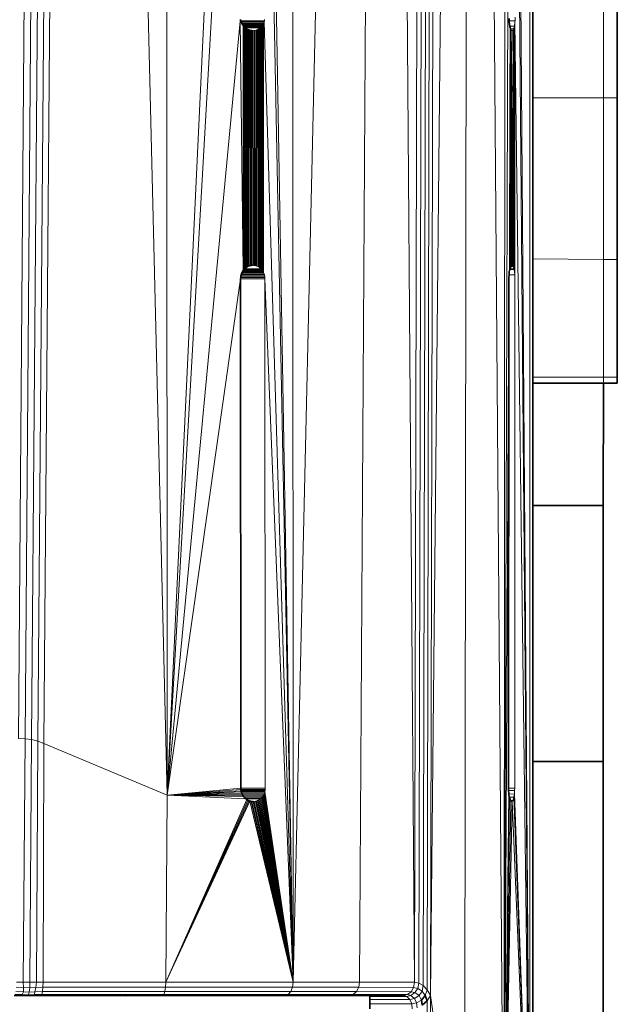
# Model space of a CAD drawing. Header units: inches. Extents: x 1 to 102, y 1 to 36.
# Tile 46 of 59: x 99.52 to 101.75, y 10.57 to 14.24. Entities that reach past the tile are written whole.
import ezdxf

# ---------------------------------------------------------------- set-up
doc = ezdxf.new("R2010")
doc.units = ezdxf.units.IN
doc.header["$MEASUREMENT"] = 0
doc.layers.add('Default', color=7, linetype='Continuous')

msp = doc.modelspace()

# ---------------------------------------------------------------- linework, layer by layer
at = {"layer": 'Default', "color": 9, "lineweight": 0, "true_color": 0xcbcbcb, "transparency": 33554687}
for p, q in [((99.5193, 11.559), (99.6281, 25.509)), ((99.6281, 25.509), (99.5193, 11.559)), ((99.653, 25.5089), (99.5438, 11.5579)), ((99.5438, 11.5579), (99.653, 25.5089)), ((99.6778, 25.5088), (99.5681, 11.5544)), ((101.4366, 11.4734), (101.4366, 12.4276)), ((101.4366, 12.4276), (101.6999, 12.4276)), ((101.6999, 12.4276), (101.6999, 11.4734)), ((99.5193, 11.559), (99.5438, 11.5579)), ((99.5438, 11.5579), (99.5193, 11.559)), ((99.5438, 11.5579), (99.5371, 10.6499)), ((99.5371, 10.6499), (99.5438, 11.5579)), ((99.5681, 11.5544), (99.5438, 11.5579)), ((99.5438, 11.5579), (99.5681, 11.5544)), ((99.5681, 11.5544), (99.5619, 10.6499)), ((101.6999, 11.4734), (101.4366, 11.4734)), ((99.5371, 10.6499), (99.5122, 10.6499)), ((99.5619, 10.6499), (99.5371, 10.6499))]:
    msp.add_line(p, q, dxfattribs=at).dxf.unprotected_set("ltscale", 0)
at = {"layer": 'Default', "color": 7, "lineweight": 15, "ltscale": 5.215923, "transparency": 33554687}
for p, q in [((99.6281, 25.509), (99.5193, 11.559)), ((99.653, 25.5089), (99.5438, 11.5579)), ((99.6778, 25.5088), (99.5681, 11.5544)), ((99.7025, 25.5087), (99.5918, 11.5485)), ((99.6146, 11.5403), (99.7269, 25.5086)), ((100.0653, 25.5075), (100.074, 11.3476)), ((100.543, 10.6499), (100.5407, 25.4947)), ((100.7904, 10.6499), (100.885, 25.5121)), ((101.0307, 25.5133), (100.9962, 10.6499)), ((101.0123, 10.6466), (101.0472, 25.5134)), ((101.028, 10.6369), (101.0627, 25.5135)), ((101.0426, 10.6211), (101.0771, 25.5135)), ((101.0904, 25.5135), (101.0555, 10.5998)), ((101.1819, 9.7049), (101.2033, 25.4288)), ((101.3296, 9.7049), (101.3408, 25.4386)), ((101.426, 9.7379), (101.4249, 25.3925)), ((100.3454, 17.0766), (100.074, 11.3476)), ((100.543, 10.6499), (100.4316, 17.1019)), ((101.426, 9.7379), (101.3725, 17.1019)), ((101.3721, 16.1629), (101.426, 9.7379)), ((100.074, 11.3476), (100.346, 16.1447)), ((100.4365, 16.1485), (100.543, 10.6499)), ((101.3497, 16.1461), (101.3296, 9.7049)), ((101.7, 14.787), (101.7, 13.9486)), ((101.3713, 14.2485), (101.3709, 14.2352)), ((100.3457, 14.2342), (100.074, 11.3476)), ((100.3473, 14.2388), (100.3457, 14.2342)), ((100.3572, 13.3043), (100.3457, 14.2342)), ((100.3457, 14.2342), (100.349, 14.2342)), ((100.3462, 14.2388), (100.3473, 14.2388)), ((100.3487, 14.2357), (100.4362, 14.2357)), ((100.3499, 14.2312), (100.4349, 14.2312)), ((100.3516, 14.2269), (100.4332, 14.2269)), ((100.3536, 14.2228), (100.4313, 14.2228)), ((100.3559, 14.219), (100.4289, 14.219)), ((100.3572, 13.3043), (100.3567, 14.2178)), ((100.3585, 14.2154), (100.4263, 14.2154)), ((100.3599, 13.3078), (100.3594, 14.2143)), ((100.3614, 14.2121), (100.4234, 14.2121)), ((100.4203, 14.2091), (100.4234, 14.2121)), ((100.4234, 14.2121), (100.4229, 13.311)), ((100.4234, 14.2121), (100.4263, 14.2154)), ((100.4263, 14.2154), (100.4259, 13.3078)), ((100.4263, 14.2154), (100.4289, 14.219)), ((100.4289, 14.219), (100.4286, 13.3043)), ((100.4289, 14.219), (100.4313, 14.2228)), ((100.4313, 14.2228), (100.4311, 13.3005)), ((100.4313, 14.2228), (100.4332, 14.2269)), ((100.4332, 14.2269), (100.4349, 14.2312)), ((100.4332, 14.2269), (100.4332, 13.2965)), ((100.4349, 14.2312), (100.4362, 14.2357)), ((100.4349, 14.2312), (100.543, 10.6499)), ((100.4362, 14.2357), (100.4371, 14.2404)), ((101.3491, 14.2354), (101.3709, 14.2352)), ((101.3513, 14.2154), (101.3684, 14.2154)), ((101.3684, 14.2154), (101.366, 14.2064)), ((101.3703, 14.2313), (101.3684, 14.2154)), ((101.3702, 13.2879), (101.3684, 14.2154)), ((101.3702, 13.2879), (101.3703, 14.2313)), ((101.3703, 14.2313), (101.3709, 14.2352)), ((101.3703, 14.2313), (101.426, 9.7379)), ((100.3629, 13.311), (100.3624, 14.2111)), ((100.3646, 14.2091), (100.4203, 14.2091)), ((100.3651, 13.313), (100.3656, 14.2082)), ((100.3685, 13.3156), (100.3691, 14.2056)), ((100.3721, 13.318), (100.3728, 14.2034)), ((100.3759, 13.3199), (100.3767, 14.2016)), ((100.38, 13.3215), (100.3808, 14.2002)), ((100.3841, 13.3226), (100.3851, 14.1992)), ((100.3885, 13.3233), (100.388, 14.1988)), ((100.3924, 14.1985), (100.3969, 14.1988)), ((100.3929, 13.3235), (100.3924, 14.1985)), ((100.3969, 14.1988), (100.4012, 14.1995)), ((100.3969, 14.1988), (100.3974, 13.3233)), ((100.4012, 14.1995), (100.4003, 13.3229)), ((100.4012, 14.1995), (100.4054, 14.2006)), ((100.4054, 14.2006), (100.4045, 13.3219)), ((100.4054, 14.2006), (100.4094, 14.2022)), ((100.4094, 14.2022), (100.4086, 13.3205)), ((100.4094, 14.2022), (100.4132, 14.2041)), ((100.4132, 14.2041), (100.4125, 13.3187)), ((100.4132, 14.2041), (100.4169, 14.2064)), ((100.4169, 14.2064), (100.4162, 13.3165)), ((100.4169, 14.2064), (100.4203, 14.2091)), ((100.4203, 14.2091), (100.4197, 13.3139)), ((101.354, 14.2056), (101.3535, 13.9486)), ((101.354, 14.2056), (101.366, 14.2064)), ((101.3568, 13.9486), (101.354, 14.2056)), ((101.3552, 13.9486), (101.354, 14.2056)), ((101.3702, 13.2879), (101.3569, 14.2002)), ((101.3631, 14.2006), (101.3621, 14.1995)), ((101.3702, 13.2879), (101.3621, 14.1995)), ((101.366, 14.2064), (101.3631, 14.2006)), ((101.3702, 13.2879), (101.366, 14.2064)), ((101.3535, 13.9486), (101.3525, 13.9486)), ((101.356, 13.3233), (101.3525, 13.9486)), ((101.3552, 13.9486), (101.3535, 13.9486)), ((101.3611, 13.3229), (101.3535, 13.9486)), ((101.3535, 13.9486), (101.3581, 13.3233)), ((101.3568, 13.9486), (101.3552, 13.9486)), ((101.3642, 13.3187), (101.3552, 13.9486)), ((101.3702, 13.2879), (101.3568, 13.9486)), ((101.3668, 13.311), (101.3568, 13.9486)), ((101.7, 13.9486), (101.4365, 13.9486)), ((101.7, 13.9486), (101.7, 13.3452)), ((101.7, 13.9486), (101.752, 13.9486)), ((101.7, 13.3452), (101.4365, 13.3475)), ((101.7, 13.3452), (101.7, 12.9062)), ((101.752, 13.3452), (101.7, 13.3452)), ((100.3528, 13.2965), (100.4332, 13.2965)), ((100.3548, 13.3005), (100.4311, 13.3005)), ((100.3572, 13.3043), (100.4286, 13.3043)), ((100.3599, 13.3078), (100.4259, 13.3078)), ((100.3629, 13.311), (100.4229, 13.311)), ((100.3974, 13.3233), (100.3929, 13.3235)), ((100.4003, 13.3229), (100.3974, 13.3233)), ((100.4045, 13.3219), (100.4003, 13.3229)), ((100.4086, 13.3205), (100.4045, 13.3219)), ((100.4125, 13.3187), (100.4086, 13.3205)), ((100.4162, 13.3165), (100.4125, 13.3187)), ((100.4197, 13.3139), (100.4162, 13.3165)), ((100.4229, 13.311), (100.4197, 13.3139)), ((100.4229, 13.311), (100.4259, 13.3078)), ((100.4286, 13.3043), (100.4259, 13.3078)), ((100.4311, 13.3005), (100.4286, 13.3043)), ((100.4311, 13.3005), (100.4332, 13.2965)), ((100.4349, 13.2923), (100.4332, 13.2965)), ((101.3509, 13.3073), (101.3676, 13.3078)), ((101.3518, 13.311), (101.3668, 13.311)), ((101.3548, 13.3186), (101.3642, 13.3187)), ((101.356, 13.3215), (101.356, 13.3233)), ((101.3581, 13.3233), (101.3611, 13.3229)), ((101.3611, 13.3229), (101.3642, 13.3187)), ((101.3642, 13.3187), (101.3668, 13.311)), ((101.3676, 13.3078), (101.3668, 13.311)), ((101.3676, 13.3078), (101.3702, 13.2879)), ((100.3477, 13.2735), (100.074, 11.3476)), ((100.4382, 13.2735), (100.3477, 13.2735)), ((100.3479, 13.2785), (100.438, 13.2785)), ((100.3486, 13.2832), (100.4374, 13.2832)), ((100.3496, 13.2879), (100.4363, 13.2879)), ((100.351, 13.2923), (100.4349, 13.2923)), ((100.4363, 13.2879), (100.4349, 13.2923)), ((100.4374, 13.2832), (100.4363, 13.2879)), ((100.438, 13.2785), (100.4374, 13.2832)), ((100.4382, 13.2735), (100.438, 13.2785)), ((100.4382, 13.2735), (100.4393, 11.3735)), ((100.543, 10.6499), (100.4382, 13.2735)), ((101.3485, 13.2878), (101.3702, 13.2879)), ((101.3702, 13.2879), (101.3694, 11.3735)), ((101.3477, 13.2501), (101.3296, 9.7049)), ((101.7, 12.9062), (101.4366, 12.9062)), ((101.7, 12.9062), (101.7, 12.8846)), ((101.7, 12.9062), (101.752, 12.9062)), ((99.5438, 11.5579), (99.5193, 11.559)), ((99.5371, 10.6499), (99.5438, 11.5579)), ((99.5438, 11.5579), (99.5681, 11.5544)), ((99.5619, 10.6499), (99.5681, 11.5544)), ((99.5681, 11.5544), (99.5918, 11.5485)), ((99.5866, 10.6499), (99.5918, 11.5485)), ((99.5918, 11.5485), (99.6146, 11.5403)), ((99.6112, 10.6499), (99.6146, 11.5403)), ((99.6146, 11.5403), (100.074, 11.3476)), ((100.074, 11.3476), (100.0691, 10.6499)), ((100.074, 11.3476), (100.3488, 11.3735)), ((100.349, 11.3686), (100.074, 11.3476)), ((100.074, 11.3476), (100.3496, 11.3638)), ((100.3507, 11.3592), (100.074, 11.3476)), ((100.074, 11.3476), (100.3521, 11.3548)), ((100.074, 11.3476), (100.3538, 11.3505)), ((100.356, 11.3465), (100.074, 11.3476)), ((100.3584, 11.3428), (100.074, 11.3476)), ((100.3663, 11.3341), (100.074, 11.3476)), ((100.3488, 11.3735), (100.4393, 11.3735)), ((100.349, 11.3686), (100.4391, 11.3686)), ((100.3494, 11.3654), (100.4387, 11.3654)), ((100.3503, 11.3607), (100.4378, 11.3607)), ((100.3514, 11.357), (100.4366, 11.3562)), ((100.3529, 11.3527), (100.4349, 11.3519)), ((100.3549, 11.3485), (100.4329, 11.3478)), ((100.4329, 11.3478), (100.4306, 11.344)), ((100.4349, 11.3519), (100.4329, 11.3478)), ((100.543, 10.6499), (100.4329, 11.3478)), ((100.4366, 11.3562), (100.4349, 11.3519)), ((100.4349, 11.3519), (100.543, 10.6499)), ((100.4378, 11.3607), (100.4366, 11.3562)), ((100.543, 10.6499), (100.4366, 11.3562)), ((100.4387, 11.3654), (100.4378, 11.3607)), ((100.4378, 11.3607), (100.543, 10.6499)), ((100.4391, 11.3686), (100.4387, 11.3654)), ((100.4393, 11.3735), (100.4391, 11.3686)), ((101.3296, 9.7049), (101.3477, 11.3517)), ((101.3465, 11.3734), (101.3694, 11.3735)), ((101.3467, 11.365), (101.3692, 11.3654)), ((101.3477, 11.3517), (101.3683, 11.3519)), ((101.3683, 11.3519), (101.3665, 11.3404)), ((101.3692, 11.3654), (101.3683, 11.3519)), ((101.426, 9.7379), (101.3683, 11.3519)), ((101.3694, 11.3735), (101.3692, 11.3654)), ((100.3708, 11.3306), (100.0691, 10.6499)), ((100.3745, 11.3284), (100.0691, 10.6499)), ((100.0691, 10.6499), (100.3784, 11.3266)), ((100.0691, 10.6499), (100.3825, 11.3252)), ((100.3572, 11.3447), (100.4306, 11.344)), ((100.3597, 11.3411), (100.428, 11.3404)), ((100.3641, 11.3361), (100.4251, 11.3371)), ((100.3663, 11.3341), (100.422, 11.3341)), ((100.3825, 11.3252), (100.543, 10.6499)), ((100.3867, 11.3242), (100.543, 10.6499)), ((100.543, 10.6499), (100.3896, 11.3238)), ((100.3985, 11.3238), (100.3941, 11.3235)), ((100.3941, 11.3235), (100.543, 10.6499)), ((100.4029, 11.3245), (100.3985, 11.3238)), ((100.543, 10.6499), (100.3985, 11.3238)), ((100.4071, 11.3256), (100.4029, 11.3245)), ((100.4029, 11.3245), (100.543, 10.6499)), ((100.4111, 11.3272), (100.4071, 11.3256)), ((100.543, 10.6499), (100.4071, 11.3256)), ((100.4149, 11.3291), (100.4111, 11.3272)), ((100.4111, 11.3272), (100.543, 10.6499)), ((100.4185, 11.3314), (100.4149, 11.3291)), ((100.543, 10.6499), (100.4149, 11.3291)), ((100.422, 11.3341), (100.4185, 11.3314)), ((100.4185, 11.3314), (100.543, 10.6499)), ((100.4251, 11.3371), (100.422, 11.3341)), ((100.543, 10.6499), (100.422, 11.3341)), ((100.428, 11.3404), (100.4251, 11.3371)), ((100.4251, 11.3371), (100.543, 10.6499)), ((100.4306, 11.344), (100.428, 11.3404)), ((100.543, 10.6499), (100.428, 11.3404)), ((100.4306, 11.344), (100.543, 10.6499)), ((101.3496, 11.3393), (101.3296, 9.7049)), ((101.3296, 9.7049), (101.355, 11.3252)), ((101.3296, 9.7049), (101.3601, 11.3245)), ((101.3494, 11.3405), (101.3665, 11.3404)), ((101.3496, 11.3393), (101.3665, 11.3404)), ((101.3535, 11.3279), (101.3619, 11.3272)), ((101.3601, 11.3245), (101.3611, 11.3259)), ((101.3601, 11.3245), (101.426, 9.7379)), ((101.3611, 11.3259), (101.3619, 11.3272)), ((101.3665, 11.3404), (101.3619, 11.3272)), ((101.3665, 11.3404), (101.426, 9.7379)), ((99.5122, 10.6499), (99.5371, 10.6499)), ((99.5381, 10.6299), (99.5371, 10.6499)), ((99.5371, 10.6499), (99.5619, 10.6499)), ((99.5619, 10.6499), (99.5613, 10.6289)), ((99.5619, 10.6499), (99.5866, 10.6499)), ((99.5866, 10.6499), (99.584, 10.6299)), ((99.6112, 10.6499), (99.5866, 10.6499)), ((99.6112, 10.6499), (99.6104, 10.6308)), ((100.0691, 10.6499), (99.6112, 10.6499)), ((100.0691, 10.6499), (100.0681, 10.6315)), ((100.0691, 10.6499), (100.543, 10.6499)), ((100.541, 10.6315), (100.543, 10.6499)), ((100.7904, 10.6499), (100.543, 10.6499)), ((100.7878, 10.6315), (100.7904, 10.6499)), ((100.9962, 10.6499), (100.7904, 10.6499)), ((100.9924, 10.6306), (100.9962, 10.6499)), ((100.9962, 10.6499), (101.0123, 10.6466)), ((99.5095, 10.6146), (99.5381, 10.6139)), ((99.5114, 10.6308), (99.5381, 10.6299)), ((99.5338, 10.6036), (99.5381, 10.6139)), ((99.5381, 10.6139), (99.5381, 10.6299)), ((99.5381, 10.6299), (99.5613, 10.6289)), ((99.5381, 10.6139), (99.5596, 10.613)), ((99.5596, 10.613), (99.5571, 10.6033)), ((99.5613, 10.6289), (99.5596, 10.613)), ((99.5804, 10.6139), (99.5596, 10.613)), ((99.5613, 10.6289), (99.584, 10.6299)), ((99.5804, 10.6139), (99.5798, 10.6036)), ((99.584, 10.6299), (99.5804, 10.6139)), ((99.6087, 10.6146), (99.5804, 10.6139)), ((99.584, 10.6299), (99.6104, 10.6308)), ((99.6087, 10.6146), (99.6062, 10.6037)), ((99.6104, 10.6308), (99.6087, 10.6146)), ((99.6087, 10.6146), (100.0654, 10.6146)), ((99.6104, 10.6308), (100.0681, 10.6315)), ((100.0654, 10.6146), (100.0613, 10.6034)), ((100.0681, 10.6315), (100.0654, 10.6146)), ((100.0654, 10.6146), (100.5346, 10.6146)), ((100.0681, 10.6315), (100.541, 10.6315)), ((100.5249, 10.6034), (100.5346, 10.6146)), ((100.5346, 10.6146), (100.541, 10.6315)), ((100.5346, 10.6146), (100.7796, 10.6146)), ((100.541, 10.6315), (100.7878, 10.6315)), ((100.7672, 10.6034), (100.7796, 10.6146)), ((100.7796, 10.6146), (100.7878, 10.6315)), ((100.7796, 10.6146), (100.9831, 10.6144)), ((100.7878, 10.6315), (100.9924, 10.6306)), ((100.9831, 10.6144), (100.9694, 10.6036)), ((100.9831, 10.6144), (100.9924, 10.6306)), ((100.9977, 10.6108), (100.9831, 10.6144)), ((100.9924, 10.6306), (101.0081, 10.6269)), ((100.9977, 10.6108), (101.0081, 10.6269)), ((101.0081, 10.6269), (101.0123, 10.6466)), ((101.0081, 10.6269), (101.0243, 10.6164)), ((101.0123, 10.6466), (101.028, 10.6369)), ((101.0243, 10.6164), (101.0139, 10.6002)), ((101.028, 10.6369), (101.0243, 10.6164)), ((101.0243, 10.6164), (101.0352, 10.6003)), ((101.028, 10.6369), (101.0426, 10.6211)), ((101.0426, 10.6211), (101.0352, 10.6003)), ((101.0555, 10.5998), (101.0426, 10.6211)), ((99.5338, 10.6036), (99.5068, 10.6037)), ((99.5288, 10.5999), (99.5338, 10.6036)), ((99.5571, 10.6033), (99.5338, 10.6036)), ((99.5571, 10.6033), (99.5539, 10.5999)), ((99.5798, 10.6036), (99.5571, 10.6033)), ((99.5798, 10.6036), (99.5787, 10.5999)), ((99.6062, 10.6037), (99.5798, 10.6036)), ((99.6033, 10.5999), (99.6062, 10.6037)), ((99.6062, 10.6037), (100.0613, 10.6034)), ((100.0613, 10.6034), (100.057, 10.5999)), ((100.0613, 10.6034), (100.5249, 10.6034)), ((100.5143, 10.5999), (100.5249, 10.6034)), ((100.5249, 10.6034), (100.7672, 10.6034)), ((100.7538, 10.5999), (100.7672, 10.6034)), ((100.7672, 10.6034), (100.9694, 10.6036)), ((100.9671, 10.596), (100.8295, 10.596)), ((100.9784, 10.585), (100.8295, 10.585)), ((100.9614, 10.6018), (100.9535, 10.5999)), ((100.9535, 10.5999), (100.9671, 10.596)), ((100.9614, 10.6018), (100.9694, 10.6036)), ((100.9828, 10.5999), (100.9671, 10.596)), ((100.9671, 10.596), (100.9784, 10.585)), ((100.9694, 10.6036), (100.9828, 10.5999)), ((100.9784, 10.585), (100.9958, 10.589)), ((100.9856, 10.5688), (100.9784, 10.585)), ((100.9828, 10.5999), (100.9977, 10.6108)), ((100.9958, 10.589), (100.9828, 10.5999)), ((101.0139, 10.6002), (100.9958, 10.589)), ((100.9958, 10.589), (101.0034, 10.5725)), ((100.9977, 10.6108), (101.0139, 10.6002)), ((101.0034, 10.5725), (101.0221, 10.5832)), ((101.0221, 10.5832), (101.0139, 10.6002)), ((101.0555, 10.5998), (101.0426, 10.5808)), ((101.0426, 10.5808), (101.0427, 9.7049)), ((101.0552, 9.7049), (101.0555, 10.5998)), ((101.0555, 10.5998), (101.1819, 9.7049)), ((100.9856, 10.5688), (100.8295, 10.5688)), ((101.0034, 10.5725), (100.9856, 10.5688)), ((100.9875, 10.5501), (100.9856, 10.5688)), ((101.0057, 10.5539), (101.0034, 10.5725))]:
    msp.add_line(p, q, dxfattribs=at)
at = {"layer": 'Default', "color": 9, "lineweight": 0, "true_color": 0xcacaca, "transparency": 33554687}
for p, q in [((99.5681, 11.5544), (99.6778, 25.5088)), ((99.7025, 25.5087), (99.5918, 11.5485)), ((99.5619, 10.6499), (99.5681, 11.5544)), ((99.5681, 11.5544), (99.5918, 11.5485)), ((99.5918, 11.5485), (99.5681, 11.5544)), ((99.5918, 11.5485), (99.5866, 10.6499)), ((99.5866, 10.6499), (99.5619, 10.6499))]:
    msp.add_line(p, q, dxfattribs=at).dxf.unprotected_set("ltscale", 0)
at = {"layer": 'Default', "color": 9, "lineweight": 0, "true_color": 0xc9c9c9, "transparency": 33554687}
for p, q in [((99.5918, 11.5485), (99.7025, 25.5087)), ((99.6146, 11.5403), (99.7269, 25.5086)), ((99.7269, 25.5086), (99.6146, 11.5403)), ((99.7269, 25.5086), (100.074, 11.3476)), ((99.5866, 10.6499), (99.5918, 11.5485)), ((99.5918, 11.5485), (99.6146, 11.5403)), ((99.6146, 11.5403), (99.5918, 11.5485)), ((99.6146, 11.5403), (99.6112, 10.6499)), ((99.6112, 10.6499), (99.6146, 11.5403)), ((99.6146, 11.5403), (100.074, 11.3476)), ((100.074, 11.3476), (99.6146, 11.5403)), ((100.074, 11.3476), (100.0691, 10.6499)), ((99.6112, 10.6499), (99.5866, 10.6499)), ((100.0691, 10.6499), (99.6112, 10.6499))]:
    msp.add_line(p, q, dxfattribs=at).dxf.unprotected_set("ltscale", 0)
at = {"layer": 'Default', "color": 9, "lineweight": 0, "true_color": 0xc8c8c8, "transparency": 33554687}
for p, q in [((100.074, 11.3476), (99.7269, 25.5086)), ((100.0653, 25.5075), (100.074, 11.3476))]:
    msp.add_line(p, q, dxfattribs=at).dxf.unprotected_set("ltscale", 0)
at = {"layer": 'Default', "color": 9, "lineweight": 0, "true_color": 0xbbbbbb, "transparency": 33554687}
for p, q in [((100.074, 11.3476), (100.0653, 25.5075)), ((100.3454, 17.0766), (100.074, 11.3476))]:
    msp.add_line(p, q, dxfattribs=at).dxf.unprotected_set("ltscale", 0)
at = {"layer": 'Default', "color": 253, "lineweight": 0, "true_color": 0xacacac, "transparency": 33554687}
for p, q in [((100.543, 10.6499), (100.5407, 25.4947)), ((100.885, 25.5121), (100.543, 10.6499))]:
    msp.add_line(p, q, dxfattribs=at).dxf.unprotected_set("ltscale", 0)
at = {"layer": 'Default', "color": 9, "lineweight": 0, "true_color": 0xbcbcbc, "transparency": 33554687}
for p, q in [((100.5407, 25.4947), (100.543, 10.6499)), ((100.074, 11.3476), (100.3454, 17.0766)), ((100.543, 10.6499), (100.4316, 17.1019)), ((100.4316, 17.1019), (100.543, 10.6499)), ((100.346, 16.1447), (100.074, 11.3476)), ((100.074, 11.3476), (100.346, 16.1447)), ((100.543, 10.6499), (100.4365, 16.1485)), ((100.3457, 14.2342), (100.074, 11.3476)), ((100.074, 11.3476), (100.3457, 14.2342)), ((100.3473, 14.2388), (100.3457, 14.2342)), ((100.3457, 14.2342), (100.3572, 13.3043)), ((100.3477, 14.2404), (100.3473, 14.2388)), ((100.3521, 13.2951), (100.351, 13.2923)), ((100.3528, 13.2965), (100.3521, 13.2951)), ((100.3541, 13.2992), (100.3528, 13.2965)), ((100.3548, 13.3005), (100.3541, 13.2992)), ((100.3564, 13.3031), (100.3548, 13.3005)), ((100.3572, 13.3043), (100.3564, 13.3031)), ((100.3477, 13.2735), (100.074, 11.3476)), ((100.074, 11.3476), (100.3477, 13.2735)), ((100.3479, 13.2785), (100.3477, 13.2735)), ((100.3477, 13.2735), (100.3488, 11.3735)), ((100.3486, 13.2832), (100.3479, 13.2817)), ((100.3479, 13.2817), (100.3479, 13.2785)), ((100.3492, 13.2863), (100.3486, 13.2832)), ((100.3496, 13.2879), (100.3492, 13.2863)), ((100.3504, 13.2908), (100.3496, 13.2879)), ((100.351, 13.2923), (100.3504, 13.2908)), ((100.0691, 10.6499), (100.074, 11.3476)), ((100.3488, 11.3735), (100.074, 11.3476)), ((100.074, 11.3476), (100.3663, 11.3341)), ((100.3663, 11.3341), (100.074, 11.3476)), ((100.074, 11.3476), (100.3584, 11.3428)), ((100.3708, 11.3306), (100.0691, 10.6499)), ((100.0691, 10.6499), (100.3825, 11.3252)), ((100.3584, 11.3428), (100.3597, 11.3411)), ((100.3597, 11.3411), (100.3611, 11.3393)), ((100.3611, 11.3393), (100.3626, 11.3377)), ((100.3626, 11.3377), (100.3641, 11.3361)), ((100.3641, 11.3361), (100.3663, 11.3341)), ((100.3663, 11.3341), (100.3673, 11.3332)), ((100.3673, 11.3332), (100.3708, 11.3306)), ((100.3825, 11.3252), (100.543, 10.6499)), ((100.543, 10.6499), (100.0691, 10.6499))]:
    msp.add_line(p, q, dxfattribs=at).dxf.unprotected_set("ltscale", 0)
at = {"layer": 'Default', "color": 253, "lineweight": 0, "true_color": 0xafafaf, "transparency": 33554687}
for p, q in [((100.543, 10.6499), (100.885, 25.5121)), ((100.885, 25.5121), (100.7904, 10.6499)), ((100.7904, 10.6499), (100.543, 10.6499))]:
    msp.add_line(p, q, dxfattribs=at).dxf.unprotected_set("ltscale", 0)
at = {"layer": 'Default', "color": 253, "lineweight": 0, "true_color": 0xa6a6a6, "transparency": 33554687}
for p, q in [((100.7904, 10.6499), (100.885, 25.5121)), ((100.885, 25.5121), (100.9962, 10.6499)), ((100.9962, 10.6499), (100.7904, 10.6499))]:
    msp.add_line(p, q, dxfattribs=at).dxf.unprotected_set("ltscale", 0)
at = {"layer": 'Default', "color": 253, "lineweight": 0, "true_color": 0x9a9a9a, "transparency": 33554687}
for p, q in [((100.9962, 10.6499), (100.885, 25.5121)), ((101.0307, 25.5133), (100.9962, 10.6499))]:
    msp.add_line(p, q, dxfattribs=at).dxf.unprotected_set("ltscale", 0)
at = {"layer": 'Default', "color": 255, "lineweight": 0, "transparency": 33554687}
for p, q in [((100.9962, 10.6499), (101.0307, 25.5133)), ((101.0123, 10.6466), (101.0472, 25.5134)), ((101.0472, 25.5134), (101.0123, 10.6466)), ((101.0627, 25.5135), (101.028, 10.6369)), ((101.3296, 9.7049), (101.3497, 16.1461)), ((101.3486, 14.2436), (101.3491, 14.2354)), ((101.3491, 14.2354), (101.3493, 14.2326)), ((101.3493, 14.2326), (101.3501, 14.2215)), ((101.3501, 14.2215), (101.3513, 14.2154)), ((101.3513, 14.2154), (101.3515, 14.2141)), ((101.3515, 14.2141), (101.3527, 14.21)), ((101.354, 14.2056), (101.3525, 13.9486)), ((101.3527, 14.21), (101.354, 14.2056)), ((101.3525, 13.9486), (101.3518, 13.311)), ((101.3493, 13.2992), (101.3485, 13.2878)), ((101.3504, 13.3046), (101.3493, 13.2992)), ((101.3509, 13.3073), (101.3504, 13.3046)), ((101.3514, 13.3097), (101.3509, 13.3073)), ((101.3518, 13.311), (101.3514, 13.3097)), ((101.3478, 13.2735), (101.3477, 13.2501)), ((101.3485, 13.2878), (101.3478, 13.2785)), ((101.3478, 13.2785), (101.3478, 13.2735)), ((101.3477, 13.2501), (101.3296, 9.7049)), ((101.3296, 9.7049), (101.3477, 13.2501)), ((101.3477, 13.2501), (101.3465, 11.3734)), ((101.4366, 12.8846), (101.7, 12.8846)), ((101.4366, 12.4276), (101.4366, 12.8846)), ((101.7, 12.8846), (101.6999, 12.4276)), ((101.6999, 12.4276), (101.4366, 12.4276)), ((101.3477, 11.3517), (101.3296, 9.7049)), ((101.3465, 11.3734), (101.3465, 11.3686)), ((101.3465, 11.3686), (101.3467, 11.365)), ((101.3467, 11.365), (101.3472, 11.3548)), ((101.3472, 11.3548), (101.3477, 11.3517)), ((101.0123, 10.6466), (100.9962, 10.6499)), ((100.7796, 10.6146), (100.7878, 10.6315)), ((100.9831, 10.6144), (100.7796, 10.6146)), ((100.7878, 10.6315), (100.9924, 10.6306)), ((100.9924, 10.6306), (100.9831, 10.6144)), ((101.028, 10.6369), (101.0123, 10.6466)), ((100.8295, 10.5688), (100.8295, 10.585)), ((100.8295, 10.585), (100.9784, 10.585)), ((100.9784, 10.585), (100.9856, 10.5688)), ((100.9856, 10.5688), (100.8295, 10.5688))]:
    msp.add_line(p, q, dxfattribs=at).dxf.unprotected_set("ltscale", 0)
at = {"layer": 'Default', "color": 252, "lineweight": 0, "true_color": 0x989898, "transparency": 33554687}
for p, q in [((101.028, 10.6369), (101.0627, 25.5135)), ((101.0771, 25.5135), (101.0426, 10.6211)), ((101.0426, 10.6211), (101.028, 10.6369))]:
    msp.add_line(p, q, dxfattribs=at).dxf.unprotected_set("ltscale", 0)
at = {"layer": 'Default', "color": 252, "lineweight": 0, "true_color": 0x929292, "transparency": 33554687}
for p, q in [((101.0426, 10.6211), (101.0771, 25.5135)), ((101.0904, 25.5135), (101.0555, 10.5998)), ((101.0555, 10.5998), (101.0426, 10.6211))]:
    msp.add_line(p, q, dxfattribs=at).dxf.unprotected_set("ltscale", 0)
at = {"layer": 'Default', "color": 252, "lineweight": 0, "true_color": 0x8c8c8c, "transparency": 33554687}
for p, q in [((101.0555, 10.5998), (101.0904, 25.5135)), ((101.2033, 25.4288), (101.0555, 10.5998)), ((100.3477, 13.2735), (100.4382, 13.2735)), ((100.3488, 11.3735), (100.3477, 13.2735)), ((100.4382, 13.2735), (100.4393, 11.3735)), ((100.4393, 11.3735), (100.3488, 11.3735))]:
    msp.add_line(p, q, dxfattribs=at).dxf.unprotected_set("ltscale", 0)
at = {"layer": 'Default', "color": 252, "lineweight": 0, "true_color": 0x878787, "transparency": 33554687}
for p, q in [((101.0555, 10.5998), (101.2033, 25.4288)), ((101.2033, 25.4288), (101.1819, 9.7049)), ((101.4365, 13.3475), (101.4365, 13.9486)), ((101.4365, 13.9486), (101.7, 13.9486)), ((101.7, 13.3452), (101.7, 13.9486)), ((101.7, 13.9486), (101.752, 13.9486)), ((101.7, 13.9486), (101.7, 13.3452)), ((101.752, 13.9486), (101.752, 13.3452)), ((101.7, 13.3452), (101.4365, 13.3475)), ((101.752, 13.3452), (101.7, 13.3452)), ((101.0426, 10.5808), (101.0555, 10.5998)), ((101.0427, 9.7049), (101.0426, 10.5808)), ((101.0555, 10.5998), (101.0552, 9.7049)), ((101.0552, 9.7049), (101.0555, 10.5998)), ((101.0555, 10.5998), (101.1819, 9.7049)), ((101.1819, 9.7049), (101.0555, 10.5998))]:
    msp.add_line(p, q, dxfattribs=at).dxf.unprotected_set("ltscale", 0)
at = {"layer": 'Default', "color": 8, "lineweight": 0, "true_color": 0x7a7a7a, "transparency": 33554687}
for p, q in [((101.1819, 9.7049), (101.2033, 25.4288)), ((101.2033, 25.4288), (101.3296, 9.7049))]:
    msp.add_line(p, q, dxfattribs=at).dxf.unprotected_set("ltscale", 0)
at = {"layer": 'Default', "color": 8, "lineweight": 0, "true_color": 0x7d7d7d, "transparency": 33554687}
for p, q in [((101.3296, 9.7049), (101.2033, 25.4288)), ((101.3296, 9.7049), (101.3408, 25.4386)), ((101.3408, 25.4386), (101.3296, 9.7049)), ((101.3497, 16.1461), (101.3296, 9.7049))]:
    msp.add_line(p, q, dxfattribs=at).dxf.unprotected_set("ltscale", 0)
at = {"layer": 'Default', "color": 251, "lineweight": 0, "true_color": 0x626262, "transparency": 33554687}
for p, q in [((101.426, 9.7379), (101.4249, 25.3925)), ((101.4365, 14.5333), (101.4365, 13.9486)), ((101.3702, 13.2879), (101.3703, 14.2313)), ((101.3703, 14.2313), (101.426, 9.7379)), ((101.354, 14.2056), (101.3569, 14.2002)), ((101.3568, 13.9486), (101.354, 14.2056)), ((101.3569, 14.2002), (101.3702, 13.2879)), ((101.3702, 13.2879), (101.3568, 13.9486)), ((101.4365, 13.9486), (101.4365, 13.3475)), ((101.4365, 13.3475), (101.4366, 12.9062)), ((101.3694, 11.3735), (101.3702, 13.2879)), ((101.4366, 12.9062), (101.4366, 12.8846)), ((101.4366, 12.8846), (101.4366, 12.4276)), ((101.4366, 12.4276), (101.4366, 11.4734)), ((101.4366, 11.4734), (101.4366, 10.3251)), ((101.3683, 11.3519), (101.3692, 11.3654)), ((101.426, 9.7379), (101.3683, 11.3519)), ((101.3692, 11.3654), (101.3694, 11.3735)), ((101.3296, 9.7049), (101.3601, 11.3245)), ((101.3601, 11.3245), (101.3611, 11.3259)), ((101.426, 9.7379), (101.3601, 11.3245)), ((101.3601, 11.3245), (101.426, 9.7379)), ((101.3611, 11.3259), (101.3619, 11.3272)), ((101.3619, 11.3272), (101.3665, 11.3404)), ((101.3665, 11.3404), (101.426, 9.7379))]:
    msp.add_line(p, q, dxfattribs=at).dxf.unprotected_set("ltscale", 0)
at = {"layer": 'Default', "color": 251, "lineweight": 0, "true_color": 0x5f5f5f, "transparency": 33554687}
for p, q in [((101.4249, 25.3925), (101.426, 9.7379)), ((101.426, 9.7379), (101.3725, 17.1019)), ((101.3725, 17.1019), (101.426, 9.7379)), ((101.3721, 16.1629), (101.426, 9.7379)), ((101.426, 9.7379), (101.3721, 16.1629)), ((101.3709, 14.2352), (101.3713, 14.2485)), ((101.3703, 14.2313), (101.3709, 14.2352)), ((101.426, 9.7379), (101.3703, 14.2313))]:
    msp.add_line(p, q, dxfattribs=at).dxf.unprotected_set("ltscale", 0)
at = {"layer": 'Default', "color": 9, "lineweight": 0, "true_color": 0xb8b8b8, "transparency": 33554687}
for p, q in [((100.4365, 16.1485), (100.543, 10.6499)), ((100.4332, 14.2269), (100.4349, 14.2312)), ((100.4332, 13.2965), (100.4332, 14.2269)), ((100.4349, 14.2312), (100.4362, 14.2357)), ((100.543, 10.6499), (100.4349, 14.2312)), ((100.4349, 14.2312), (100.543, 10.6499)), ((100.4362, 14.2357), (100.4371, 14.2404)), ((100.4349, 13.2923), (100.4332, 13.2965)), ((100.4363, 13.2879), (100.4349, 13.2923)), ((100.4374, 13.2832), (100.4363, 13.2879)), ((100.438, 13.2785), (100.4374, 13.2832)), ((100.4382, 13.2735), (100.438, 13.2785)), ((100.543, 10.6499), (100.4382, 13.2735)), ((100.4393, 11.3735), (100.4382, 13.2735)), ((100.4382, 13.2735), (100.543, 10.6499)), ((100.4378, 11.3607), (100.4387, 11.3654)), ((100.543, 10.6499), (100.4378, 11.3607)), ((100.4387, 11.3654), (100.4391, 11.3686)), ((100.4391, 11.3686), (100.4393, 11.3735))]:
    msp.add_line(p, q, dxfattribs=at).dxf.unprotected_set("ltscale", 0)
at = {"layer": 'Default', "color": 253, "lineweight": 0, "transparency": 33554687}
for p, q in [((101.7, 14.787), (101.7, 13.9486)), ((101.7, 13.9486), (101.7, 14.787)), ((101.752, 14.787), (101.752, 13.9486)), ((101.4365, 13.9486), (101.4365, 14.5333)), ((101.7, 13.9486), (101.4365, 13.9486)), ((101.752, 13.9486), (101.7, 13.9486)), ((100.541, 10.6315), (100.543, 10.6499)), ((100.543, 10.6499), (100.7904, 10.6499)), ((100.7904, 10.6499), (100.7878, 10.6315)), ((100.7878, 10.6315), (100.541, 10.6315))]:
    msp.add_line(p, q, dxfattribs=at).dxf.unprotected_set("ltscale", 0)
at = {"layer": 'Default', "color": 7, "lineweight": 35, "ltscale": 5.215923, "transparency": 33554687}
for p, q in [((101.752, 14.787), (101.752, 13.9486)), ((101.4365, 14.5333), (101.4365, 13.9486)), ((100.3473, 14.2388), (100.3477, 14.2404)), ((100.3473, 14.2388), (100.3487, 14.2357)), ((100.3487, 14.2357), (100.349, 14.2342)), ((100.349, 14.2342), (100.3499, 14.2312)), ((100.3499, 14.2312), (100.3504, 14.2298)), ((100.3504, 14.2298), (100.3516, 14.2269)), ((100.3516, 14.2269), (100.3522, 14.2255)), ((100.3522, 14.2255), (100.3536, 14.2228)), ((100.3536, 14.2228), (100.3543, 14.2215)), ((100.3543, 14.2215), (100.3559, 14.219)), ((100.3559, 14.219), (100.3567, 14.2178)), ((100.3567, 14.2178), (100.3585, 14.2154)), ((100.3585, 14.2154), (100.3594, 14.2143)), ((100.3594, 14.2143), (100.3614, 14.2121)), ((100.3614, 14.2121), (100.3624, 14.2111)), ((101.3491, 14.2354), (101.3486, 14.2436)), ((101.3493, 14.2326), (101.3491, 14.2354)), ((101.3501, 14.2215), (101.3493, 14.2326)), ((101.3513, 14.2154), (101.3501, 14.2215)), ((101.3515, 14.2141), (101.3513, 14.2154)), ((101.3527, 14.21), (101.3515, 14.2141)), ((100.3624, 14.2111), (100.3646, 14.2091)), ((100.3646, 14.2091), (100.3656, 14.2082)), ((100.3656, 14.2082), (100.3691, 14.2056)), ((100.3691, 14.2056), (100.3728, 14.2034)), ((100.3728, 14.2034), (100.3767, 14.2016)), ((100.3767, 14.2016), (100.3808, 14.2002)), ((100.3808, 14.2002), (100.3851, 14.1992)), ((100.3851, 14.1992), (100.388, 14.1988)), ((100.388, 14.1988), (100.3924, 14.1985)), ((101.3525, 13.9486), (101.354, 14.2056)), ((101.354, 14.2056), (101.3527, 14.21)), ((101.3569, 14.2002), (101.354, 14.2056)), ((101.3621, 14.1995), (101.3569, 14.2002)), ((101.3518, 13.311), (101.3525, 13.9486)), ((101.4365, 13.9486), (101.4365, 13.3475)), ((101.752, 13.3452), (101.752, 13.9486)), ((101.4366, 12.9062), (101.4365, 13.3475)), ((101.752, 12.9062), (101.752, 13.3452)), ((100.3521, 13.2951), (100.351, 13.2923)), ((100.3528, 13.2965), (100.3521, 13.2951)), ((100.3541, 13.2992), (100.3528, 13.2965)), ((100.3548, 13.3005), (100.3541, 13.2992)), ((100.3564, 13.3031), (100.3548, 13.3005)), ((100.3572, 13.3043), (100.3564, 13.3031)), ((100.359, 13.3067), (100.3572, 13.3043)), ((100.3599, 13.3078), (100.359, 13.3067)), ((100.3619, 13.31), (100.3599, 13.3078)), ((100.3629, 13.311), (100.3619, 13.31)), ((100.3651, 13.313), (100.3629, 13.311)), ((100.3685, 13.3156), (100.3651, 13.313)), ((100.3721, 13.318), (100.3685, 13.3156)), ((100.3759, 13.3199), (100.3721, 13.318)), ((100.38, 13.3215), (100.3759, 13.3199)), ((100.3841, 13.3226), (100.38, 13.3215)), ((100.3885, 13.3233), (100.3841, 13.3226)), ((100.3929, 13.3235), (100.3885, 13.3233)), ((101.3485, 13.2878), (101.3493, 13.2992)), ((101.3493, 13.2992), (101.3504, 13.3046)), ((101.3504, 13.3046), (101.3509, 13.3073)), ((101.3509, 13.3073), (101.3514, 13.3097)), ((101.3514, 13.3097), (101.3518, 13.311)), ((101.3518, 13.311), (101.3548, 13.3186)), ((101.3548, 13.3186), (101.356, 13.3215)), ((101.356, 13.3215), (101.3581, 13.3233)), ((100.3477, 13.2735), (100.3479, 13.2785)), ((100.3488, 11.3735), (100.3477, 13.2735)), ((100.3486, 13.2832), (100.3479, 13.2817)), ((100.3479, 13.2785), (100.3479, 13.2817)), ((100.3492, 13.2863), (100.3486, 13.2832)), ((100.3496, 13.2879), (100.3492, 13.2863)), ((100.3504, 13.2908), (100.3496, 13.2879)), ((100.351, 13.2923), (100.3504, 13.2908)), ((101.3478, 13.2735), (101.3477, 13.2501)), ((101.3478, 13.2785), (101.3485, 13.2878)), ((101.3478, 13.2735), (101.3478, 13.2785)), ((101.3477, 13.2501), (101.3465, 11.3734)), ((101.4366, 12.8846), (101.4366, 12.9062)), ((101.752, 12.8846), (101.752, 12.9062)), ((101.4366, 12.8846), (101.7, 12.8846)), ((101.4366, 12.4276), (101.4366, 12.8846)), ((101.6999, 12.4276), (101.7, 12.8846)), ((101.7, 12.8846), (101.752, 12.8846)), ((101.4366, 12.4276), (101.6999, 12.4276)), ((101.4366, 11.4734), (101.4366, 12.4276)), ((101.6999, 11.4734), (101.6999, 12.4276)), ((101.4366, 11.4734), (101.6999, 11.4734)), ((101.4366, 10.3251), (101.4366, 11.4734)), ((101.6999, 10.34), (101.6999, 11.4734)), ((100.3489, 11.3711), (100.3488, 11.3735)), ((100.349, 11.3686), (100.3489, 11.3711)), ((100.3494, 11.3654), (100.349, 11.3686)), ((100.3496, 11.3638), (100.3494, 11.3654)), ((100.3503, 11.3607), (100.3496, 11.3638)), ((100.3507, 11.3592), (100.3503, 11.3607)), ((100.3514, 11.357), (100.3507, 11.3592)), ((100.3521, 11.3548), (100.3514, 11.357)), ((100.3529, 11.3527), (100.3521, 11.3548)), ((100.3538, 11.3505), (100.3529, 11.3527)), ((100.3549, 11.3485), (100.3538, 11.3505)), ((100.356, 11.3465), (100.3549, 11.3485)), ((101.3465, 11.3686), (101.3465, 11.3734)), ((101.3467, 11.365), (101.3465, 11.3686)), ((101.3472, 11.3548), (101.3467, 11.365)), ((101.3477, 11.3517), (101.3472, 11.3548)), ((101.3494, 11.3405), (101.3477, 11.3517)), ((100.3572, 11.3447), (100.356, 11.3465)), ((100.3584, 11.3428), (100.3572, 11.3447)), ((100.3597, 11.3411), (100.3584, 11.3428)), ((100.3611, 11.3393), (100.3597, 11.3411)), ((100.3626, 11.3377), (100.3611, 11.3393)), ((100.3641, 11.3361), (100.3626, 11.3377)), ((100.3663, 11.3341), (100.3641, 11.3361)), ((100.3673, 11.3332), (100.3663, 11.3341)), ((100.3708, 11.3306), (100.3673, 11.3332)), ((100.3745, 11.3284), (100.3708, 11.3306)), ((100.3784, 11.3266), (100.3745, 11.3284)), ((100.3804, 11.3259), (100.3784, 11.3266)), ((100.3804, 11.3259), (100.3825, 11.3252)), ((100.3846, 11.3247), (100.3825, 11.3252)), ((100.3846, 11.3247), (100.3867, 11.3242)), ((100.3896, 11.3238), (100.3867, 11.3242)), ((100.3941, 11.3235), (100.3896, 11.3238)), ((101.3496, 11.3393), (101.3494, 11.3405)), ((101.3522, 11.3306), (101.3496, 11.3393)), ((101.3535, 11.3279), (101.3522, 11.3306)), ((101.355, 11.3252), (101.3535, 11.3279)), ((101.3601, 11.3245), (101.355, 11.3252)), ((99.5036, 10.5999), (99.5288, 10.5999)), ((99.5539, 10.5999), (99.5288, 10.5999)), ((99.5787, 10.5999), (99.5539, 10.5999)), ((99.6033, 10.5999), (99.5787, 10.5999)), ((99.6033, 10.5999), (99.9182, 10.5995)), ((100.057, 10.5999), (99.9182, 10.5995)), ((100.057, 10.5999), (100.1776, 10.5996)), ((100.1776, 10.5996), (100.5143, 10.5999)), ((100.5143, 10.5999), (100.5953, 10.5997)), ((100.5953, 10.5997), (100.7538, 10.5999)), ((100.7538, 10.5999), (100.8295, 10.5999)), ((100.9535, 10.5999), (100.8295, 10.5999)), ((100.8295, 10.5999), (100.8295, 10.596)), ((100.8295, 10.596), (100.8295, 10.585)), ((100.8295, 10.585), (100.8295, 10.5688)), ((101.0352, 10.6003), (101.0221, 10.5832)), ((101.0251, 10.5646), (101.0221, 10.5832)), ((101.0426, 10.5808), (101.0251, 10.5646)), ((101.0352, 10.6003), (101.0426, 10.5808)), ((100.8295, 10.5688), (100.8295, 10.55))]:
    msp.add_line(p, q, dxfattribs=at)
at = {"layer": 'Default', "color": 9, "lineweight": 0, "true_color": 0xbebebe, "transparency": 33554687}
for p, q in [((100.3572, 13.3043), (100.3457, 14.2342)), ((100.3457, 14.2342), (100.349, 14.2342)), ((100.349, 14.2342), (100.3499, 14.2312)), ((100.3499, 14.2312), (100.3504, 14.2298)), ((100.3504, 14.2298), (100.3516, 14.2269)), ((100.3516, 14.2269), (100.3522, 14.2255)), ((100.3522, 14.2255), (100.3536, 14.2228)), ((100.3536, 14.2228), (100.3543, 14.2215)), ((100.3543, 14.2215), (100.3559, 14.219)), ((100.3559, 14.219), (100.3567, 14.2178)), ((100.3567, 14.2178), (100.3572, 13.3043))]:
    msp.add_line(p, q, dxfattribs=at).dxf.unprotected_set("ltscale", 0)
at = {"layer": 'Default', "color": 254, "lineweight": 0, "true_color": 0xcccccc, "transparency": 33554687}
for p, q in [((100.4203, 14.2091), (100.4234, 14.2121)), ((100.4234, 14.2121), (100.4229, 13.311)), ((100.3651, 13.313), (100.3656, 14.2082)), ((100.3656, 14.2082), (100.3691, 14.2056)), ((100.3685, 13.3156), (100.3691, 14.2056)), ((100.3691, 14.2056), (100.3685, 13.3156)), ((100.3691, 14.2056), (100.3728, 14.2034)), ((100.3721, 13.318), (100.3728, 14.2034)), ((100.3728, 14.2034), (100.3721, 13.318)), ((100.3728, 14.2034), (100.3767, 14.2016)), ((100.3759, 13.3199), (100.3767, 14.2016)), ((100.3767, 14.2016), (100.3759, 13.3199)), ((100.3767, 14.2016), (100.3808, 14.2002)), ((100.38, 13.3215), (100.3808, 14.2002)), ((100.3808, 14.2002), (100.38, 13.3215)), ((100.3808, 14.2002), (100.3851, 14.1992)), ((100.3841, 13.3226), (100.3851, 14.1992)), ((100.3851, 14.1992), (100.3841, 13.3226)), ((100.3851, 14.1992), (100.388, 14.1988)), ((100.3885, 13.3233), (100.388, 14.1988)), ((100.388, 14.1988), (100.3924, 14.1985)), ((100.388, 14.1988), (100.3885, 13.3233)), ((100.3924, 14.1985), (100.3969, 14.1988)), ((100.3929, 13.3235), (100.3924, 14.1985)), ((100.3924, 14.1985), (100.3929, 13.3235)), ((100.3969, 14.1988), (100.4012, 14.1995)), ((100.3974, 13.3233), (100.3969, 14.1988)), ((100.3969, 14.1988), (100.3974, 13.3233)), ((100.4003, 13.3229), (100.4012, 14.1995)), ((100.4012, 14.1995), (100.4003, 13.3229)), ((100.4012, 14.1995), (100.4054, 14.2006)), ((100.4045, 13.3219), (100.4054, 14.2006)), ((100.4054, 14.2006), (100.4045, 13.3219)), ((100.4054, 14.2006), (100.4094, 14.2022)), ((100.4094, 14.2022), (100.4086, 13.3205)), ((100.4125, 13.3187), (100.4132, 14.2041)), ((100.4132, 14.2041), (100.4169, 14.2064)), ((100.4162, 13.3165), (100.4169, 14.2064)), ((100.4169, 14.2064), (100.4162, 13.3165)), ((100.4169, 14.2064), (100.4203, 14.2091)), ((100.4197, 13.3139), (100.4203, 14.2091)), ((100.4203, 14.2091), (100.4197, 13.3139)), ((100.3685, 13.3156), (100.3651, 13.313)), ((100.3721, 13.318), (100.3685, 13.3156)), ((100.3759, 13.3199), (100.3721, 13.318)), ((100.38, 13.3215), (100.3759, 13.3199)), ((100.3841, 13.3226), (100.38, 13.3215)), ((100.3885, 13.3233), (100.3841, 13.3226)), ((100.3929, 13.3235), (100.3885, 13.3233)), ((100.3974, 13.3233), (100.3929, 13.3235)), ((100.4003, 13.3229), (100.3974, 13.3233)), ((100.4045, 13.3219), (100.4003, 13.3229)), ((100.4086, 13.3205), (100.4045, 13.3219)), ((100.4162, 13.3165), (100.4125, 13.3187)), ((100.4197, 13.3139), (100.4162, 13.3165)), ((100.4229, 13.311), (100.4197, 13.3139)), ((99.6062, 10.6037), (99.6087, 10.6146)), ((99.6087, 10.6146), (99.6104, 10.6308)), ((99.6087, 10.6146), (100.0654, 10.6146)), ((100.0654, 10.6146), (99.6087, 10.6146)), ((99.6104, 10.6308), (100.0681, 10.6315)), ((100.0654, 10.6146), (100.0613, 10.6034)), ((100.0613, 10.6034), (100.0654, 10.6146)), ((100.0681, 10.6315), (100.0654, 10.6146)), ((100.0654, 10.6146), (100.0681, 10.6315)), ((100.0654, 10.6146), (100.5346, 10.6146)), ((100.5346, 10.6146), (100.0654, 10.6146)), ((100.0681, 10.6315), (100.541, 10.6315)), ((100.5249, 10.6034), (100.5346, 10.6146)), ((100.5346, 10.6146), (100.5249, 10.6034)), ((100.541, 10.6315), (100.5346, 10.6146)), ((100.5346, 10.6146), (100.541, 10.6315)), ((100.5346, 10.6146), (100.7796, 10.6146)), ((100.7796, 10.6146), (100.5346, 10.6146)), ((100.541, 10.6315), (100.7878, 10.6315)), ((100.7796, 10.6146), (100.7672, 10.6034)), ((100.7878, 10.6315), (100.7796, 10.6146)), ((99.5036, 10.5999), (99.5288, 10.5999)), ((99.5288, 10.5999), (99.5539, 10.5999)), ((99.5539, 10.5999), (99.5787, 10.5999)), ((99.5787, 10.5999), (99.6033, 10.5999)), ((99.6033, 10.5999), (99.6062, 10.6037)), ((99.6033, 10.5999), (99.9182, 10.5995)), ((99.9182, 10.5995), (99.6033, 10.5999)), ((99.6062, 10.6037), (100.0613, 10.6034)), ((100.0613, 10.6034), (99.6062, 10.6037)), ((99.9182, 10.5995), (100.057, 10.5999)), ((100.057, 10.5999), (99.9182, 10.5995)), ((100.0613, 10.6034), (100.057, 10.5999)), ((100.057, 10.5999), (100.1776, 10.5996)), ((100.5249, 10.6034), (100.0613, 10.6034)), ((100.1776, 10.5996), (100.5143, 10.5999)), ((100.5143, 10.5999), (100.5249, 10.6034)), ((100.5143, 10.5999), (100.5953, 10.5997)), ((100.5953, 10.5997), (100.5143, 10.5999)), ((100.5249, 10.6034), (100.7672, 10.6034)), ((100.7672, 10.6034), (100.5249, 10.6034)), ((100.5953, 10.5997), (100.7538, 10.5999)), ((100.7538, 10.5999), (100.5953, 10.5997)), ((100.7672, 10.6034), (100.7538, 10.5999)), ((100.7538, 10.5999), (100.8295, 10.5999)), ((100.8295, 10.5999), (100.8295, 10.596)), ((100.8295, 10.596), (100.8295, 10.585)), ((100.8295, 10.585), (100.8295, 10.5688)), ((100.8295, 10.5688), (100.8295, 10.55))]:
    msp.add_line(p, q, dxfattribs=at).dxf.unprotected_set("ltscale", 0)
at = {"layer": 'Default', "color": 9, "lineweight": 0, "true_color": 0xbdbdbd, "transparency": 33554687}
for p, q in [((100.4086, 13.3205), (100.4094, 14.2022)), ((100.4094, 14.2022), (100.4132, 14.2041)), ((100.4132, 14.2041), (100.4125, 13.3187)), ((100.4125, 13.3187), (100.4086, 13.3205))]:
    msp.add_line(p, q, dxfattribs=at).dxf.unprotected_set("ltscale", 0)
at = {"layer": 'Default', "color": 251, "lineweight": 0, "true_color": 0x6c6c6c, "transparency": 33554687}
for p, q in [((101.4365, 13.3475), (101.7, 13.3452)), ((101.4366, 12.9062), (101.4365, 13.3475)), ((101.7, 13.3452), (101.7, 12.9062)), ((101.7, 12.9062), (101.7, 13.3452)), ((101.7, 13.3452), (101.752, 13.3452)), ((101.752, 13.3452), (101.752, 12.9062)), ((101.7, 12.9062), (101.4366, 12.9062)), ((101.752, 12.9062), (101.7, 12.9062))]:
    msp.add_line(p, q, dxfattribs=at).dxf.unprotected_set("ltscale", 0)
at = {"layer": 'Default', "color": 9, "lineweight": 0, "transparency": 33554687}
for p, q in [((101.3477, 13.2501), (101.3478, 13.2735)), ((101.3478, 13.2785), (101.3485, 13.2878)), ((101.3478, 13.2735), (101.3478, 13.2785)), ((101.3485, 13.2878), (101.3702, 13.2879)), ((101.3702, 13.2879), (101.3694, 11.3735)), ((101.3465, 11.3734), (101.3477, 13.2501)), ((101.3694, 11.3735), (101.3465, 11.3734))]:
    msp.add_line(p, q, dxfattribs=at).dxf.unprotected_set("ltscale", 0)
at = {"layer": 'Default', "color": 250, "lineweight": 0, "true_color": 0x444444, "transparency": 33554687}
for p, q in [((101.4366, 12.9062), (101.7, 12.9062)), ((101.4366, 12.8846), (101.4366, 12.9062)), ((101.7, 12.9062), (101.7, 12.8846)), ((101.7, 12.8846), (101.4366, 12.8846))]:
    msp.add_line(p, q, dxfattribs=at).dxf.unprotected_set("ltscale", 0)
at = {"layer": 'Default', "color": 253, "lineweight": 0, "true_color": 0xa3a3a3, "transparency": 33554687}
for p, q in [((101.4366, 10.3251), (101.4366, 11.4734)), ((101.4366, 11.4734), (101.6999, 11.4734)), ((101.6999, 11.4734), (101.6999, 10.34)), ((100.7878, 10.6315), (100.7904, 10.6499)), ((100.7904, 10.6499), (100.9962, 10.6499)), ((100.9962, 10.6499), (100.9924, 10.6306)), ((100.9924, 10.6306), (100.7878, 10.6315))]:
    msp.add_line(p, q, dxfattribs=at).dxf.unprotected_set("ltscale", 0)
at = {"layer": 'Default', "color": 9, "lineweight": 0, "true_color": 0xc6c6c6, "transparency": 33554687}
for p, q in [((99.6104, 10.6308), (99.6112, 10.6499)), ((99.6112, 10.6499), (100.0691, 10.6499)), ((100.0691, 10.6499), (100.0681, 10.6315)), ((100.0681, 10.6315), (99.6104, 10.6308))]:
    msp.add_line(p, q, dxfattribs=at).dxf.unprotected_set("ltscale", 0)
at = {"layer": 'Default', "color": 9, "lineweight": 0, "true_color": 0xbababa, "transparency": 33554687}
for p, q in [((100.0681, 10.6315), (100.0691, 10.6499)), ((100.0691, 10.6499), (100.543, 10.6499)), ((100.543, 10.6499), (100.541, 10.6315)), ((100.541, 10.6315), (100.0681, 10.6315))]:
    msp.add_line(p, q, dxfattribs=at).dxf.unprotected_set("ltscale", 0)
at = {"layer": 'Default', "color": 251, "lineweight": 0, "true_color": 0x595959, "transparency": 33554687}
for p, q in [((100.7672, 10.6034), (100.7796, 10.6146)), ((100.7796, 10.6146), (100.9831, 10.6144)), ((100.9831, 10.6144), (100.9694, 10.6036)), ((100.9694, 10.6036), (100.7672, 10.6034))]:
    msp.add_line(p, q, dxfattribs=at).dxf.unprotected_set("ltscale", 0)
at = {"layer": 'Default', "color": 253, "lineweight": 0, "true_color": 0xa8a8a8, "transparency": 33554687}
for p, q in [((100.057, 10.5999), (100.0613, 10.6034)), ((100.1776, 10.5996), (100.057, 10.5999)), ((100.0613, 10.6034), (100.5249, 10.6034)), ((100.5143, 10.5999), (100.1776, 10.5996)), ((100.5249, 10.6034), (100.5143, 10.5999))]:
    msp.add_line(p, q, dxfattribs=at).dxf.unprotected_set("ltscale", 0)
at = {"layer": 'Default', "color": 252, "lineweight": 0, "true_color": 0x949494, "transparency": 33554687}
for p, q in [((100.7538, 10.5999), (100.7672, 10.6034)), ((100.8295, 10.5999), (100.7538, 10.5999)), ((100.7672, 10.6034), (100.9694, 10.6036)), ((100.9535, 10.5999), (100.8295, 10.5999)), ((100.9614, 10.6018), (100.9535, 10.5999)), ((100.9694, 10.6036), (100.9614, 10.6018))]:
    msp.add_line(p, q, dxfattribs=at).dxf.unprotected_set("ltscale", 0)
at = {"layer": 'Default', "color": 8, "lineweight": 0, "true_color": 0x797979, "transparency": 33554687}
for p, q in [((100.8295, 10.5999), (100.9535, 10.5999)), ((100.8295, 10.596), (100.8295, 10.5999)), ((100.9671, 10.596), (100.8295, 10.596)), ((100.9535, 10.5999), (100.9671, 10.596))]:
    msp.add_line(p, q, dxfattribs=at).dxf.unprotected_set("ltscale", 0)
at = {"layer": 'Default', "color": 251, "lineweight": 0, "true_color": 0x565656, "transparency": 33554687}
for p, q in [((100.8295, 10.596), (100.9671, 10.596)), ((100.8295, 10.585), (100.8295, 10.596)), ((100.9784, 10.585), (100.8295, 10.585)), ((100.9671, 10.596), (100.9784, 10.585))]:
    msp.add_line(p, q, dxfattribs=at).dxf.unprotected_set("ltscale", 0)
at = {"layer": 'Default', "color": 9, "lineweight": 0, "true_color": 0xbfbfbf, "transparency": 33554687}
for p, q in [((101.0251, 10.5646), (101.0426, 10.5808)), ((101.0426, 10.5808), (101.0427, 9.7049))]:
    msp.add_line(p, q, dxfattribs=at).dxf.unprotected_set("ltscale", 0)
at = {"layer": 'Default', "color": 253, "lineweight": 0, "true_color": 0xaeaeae, "transparency": 33554687}
for p, q in [((100.8295, 10.55), (100.8295, 10.5688)), ((100.8295, 10.5688), (100.9856, 10.5688)), ((100.9856, 10.5688), (100.9875, 10.5501))]:
    msp.add_line(p, q, dxfattribs=at).dxf.unprotected_set("ltscale", 0)

doc.saveas('drawing.dxf')
